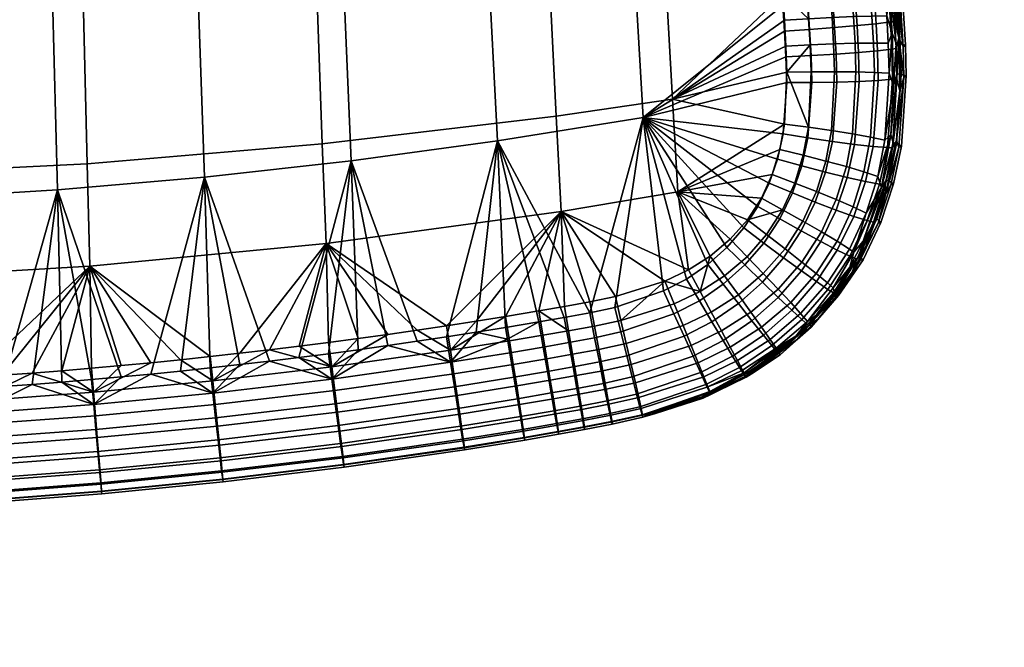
# Model space of a CAD drawing. Header units: millimetres. Extents: x -339 to 339, y -344 to 316.
# Tile 86 of 129: x 84 to 289, y -326 to -195. Entities that reach past the tile are written whole.
import ezdxf

# ---------------------------------------------------------------- set-up
doc = ezdxf.new("R2010")
doc.units = ezdxf.units.MM
doc.header["$MEASUREMENT"] = 0
for name, color, linetype in [('kolecka', 250, 'Continuous'), ('sedak', 253, 'Continuous'), ('sesak doplnky', 211, 'Continuous')]:
    doc.layers.add(name, color=color, linetype=linetype)

msp = doc.modelspace()

# ---------------------------------------------------------------- meshes
at = {"layer": 'kolecka'}
mesh = msp.add_polyface(dxfattribs=at)
corners = [(25, -326, 52.5), (25, -288.43, 15.22), (25, -288.55, 45.05), (25, -285.89, 20.11), (25, -284.48, 24.99), (25, -291.91, 10.95), (25, -296, 7.6), (25, -284.52, 35.31), (25, -296.18, 52.61), (25, -291.91, 49.14), (25, -316.27, 56.53), (25, -286.05, 40.38), (25, -284, 30.05), (24.79, -285.03, 40.8), (24.79, -283.44, 35.53), (24.79, -287.63, 45.66), (24.79, -291.13, 49.92), (24.79, -295.57, 53.54), (24.79, -300.65, 56.18), (25, -301.06, 55.15), (288.85, -109.46, 24.78), (288.85, -105.42, 15.05), (288.85, -107.92, 19.71), (288.85, -109.98, 30.05), (288.85, -109.5, 35.11), (288.85, -97.98, 52.5), (288.85, -97.8, 7.48), (288.85, -88.03, 3.52), (288.85, -92.91, 4.94), (288.85, -77.71, 3.57), (288.85, -102.07, 10.95), (288.85, -60.41, 15.22), (288.85, -105.54, 44.87), (288.85, -108.08, 39.99), (288.85, -102.07, 49.14), (288.85, -88.24, 56.53), (288.85, -93.31, 54.99), (288.85, -60.53, 45.05), (288.85, -82.98, 57.05), (288.85, -77.92, 56.57), (288.85, -67.98, 7.6), (288.85, -72.64, 5.1), (288.85, -63.88, 10.95), (288.85, -68.15, 52.61), (288.85, -63.88, 49.14), (288.85, -73.04, 55.15), (288.85, -82.98, 3.05), (289.06, -77.49, 2.48), (289.06, -82.98, 1.94), (289.06, -67.36, 6.68), (289.06, -72.22, 4.08), (289.06, -63.1, 10.17), (289.06, -59.49, 14.62), (289.06, -63.1, 49.92), (289.06, -59.61, 45.66)]
mesh.append_faces([[corners[k] for k in face] for face in [(0, 1, 2, 2), (1, 3, 4, 4), (5, 1, 6, 6), (4, 7, 1, 1), (8, 2, 9, 9), (8, 10, 2, 2), (7, 11, 2, 2), (2, 1, 7, 7), (7, 4, 12, 12), (13, 11, 7, 14), (15, 2, 11, 13), (2, 15, 16, 9), (9, 16, 17, 8), (18, 19, 8, 17), (20, 21, 22, 22), (23, 24, 20, 20), (21, 20, 25, 25), (26, 27, 28, 28), (29, 26, 21, 21), (26, 30, 21, 21), (31, 21, 25, 25), (32, 24, 33, 33), (32, 34, 25, 25), (32, 20, 24, 24), (35, 25, 36, 36), (25, 20, 32, 32), (25, 35, 37, 37), (38, 39, 35, 35), (26, 29, 27, 27), (21, 40, 29, 29), (29, 40, 41, 41), (31, 40, 21, 21), (25, 37, 31, 31), (42, 40, 31, 31), (43, 44, 37, 37), (43, 39, 45, 45), (35, 39, 43, 43), (43, 37, 35, 35), (46, 27, 29, 29), (47, 48, 46, 29), (49, 50, 41, 40), (51, 49, 40, 42), (50, 47, 29, 41), (52, 51, 42, 31), (37, 44, 53, 54)]])
at = {"layer": 'sedak'}
mesh = msp.add_polyface(dxfattribs=at)
corners = [(48.12, -139, 467.94), (96.18, -138.48, 466.36), (95.18, -95.89, 465.43), (47.61, -95.82, 466.88), (48.63, -183.78, 467.84), (97.19, -182.2, 466.33), (49.16, -227.9, 465.63), (98.23, -225.42, 464.46), (49.42, -249.62, 463.12), (98.76, -246.76, 462.29), (0, -95.8, 467.3), (0, -117.07, 467.98), (117.66, -266.2, 458.78), (123.83, -265.54, 458.71), (80.58, -269.41, 459.12), (86.77, -268.96, 459.07), (99.14, -267.95, 458.97), (105.31, -267.4, 458.91), (74.39, -269.83, 459.16), (0, -139.16, 468.43), (0, -161.69, 468.58), (0, -206.53, 467.56), (0, -228.72, 466), (0, -250.58, 463.38), (0, -184.29, 468.33), (24.81, -271.97, 459.39), (49.61, -271.17, 459.3), (55.81, -270.88, 459.27), (31.02, -271.82, 459.37), (37.22, -271.63, 459.35), (89.96, -150.79, 400.68), (88.95, -110.73, 398.64), (118.57, -109.05, 399.11), (119.91, -148.78, 401.12), (90.99, -190.85, 403.28), (121.26, -188.52, 403.62), (92.03, -230.84, 406.68), (122.63, -228.2, 406.82), (59.99, -152.22, 400.37), (59.31, -111.93, 398.31), (60.68, -192.51, 403.03), (61.38, -232.73, 406.57), (30, -153.08, 400.18), (29.66, -112.65, 398.11), (30.35, -193.51, 402.89), (30.7, -233.86, 406.51), (111.49, -269.17, 410.71), (105.31, -269.76, 410.74), (80.58, -271.77, 410.84), (74.39, -272.2, 410.86), (49.61, -273.54, 410.92), (43.42, -273.8, 410.93), (99.13, -270.31, 410.76), (92.95, -270.83, 410.79), (86.77, -271.32, 410.81), (0, -153.37, 400.12), (0, -133.13, 399.04), (0, -214.05, 404.55), (0, -193.84, 402.84), (0, -254.44, 408.64), (24.81, -274.35, 410.96), (37.21, -274.01, 410.95), (0, -173.61, 401.37), (0, -112.89, 398.05), (0, -234.24, 406.49)]
mesh.append_faces([[corners[k] for k in face] for face in [(0, 1, 2, 3), (4, 5, 1, 0), (6, 7, 5, 4), (8, 9, 7, 6), (3, 10, 11, 11), (0, 3, 11, 11), (12, 13, 9, 9), (14, 15, 9, 9), (16, 17, 9, 9), (8, 18, 9, 9), (4, 0, 19, 20), (11, 19, 0, 0), (6, 4, 21, 22), (8, 6, 22, 23), (4, 20, 24, 24), (4, 24, 21, 21), (25, 8, 23, 23), (26, 27, 8, 8), (28, 29, 8, 8), (30, 31, 32, 33), (34, 30, 33, 35), (36, 34, 35, 37), (38, 39, 31, 30), (40, 38, 30, 34), (41, 40, 34, 36), (42, 43, 39, 38), (44, 42, 38, 40), (45, 44, 40, 41), (37, 46, 47, 36), (36, 48, 49, 41), (41, 50, 51, 45), (36, 47, 52, 52), (36, 53, 54, 54), (53, 36, 52, 52), (42, 55, 56, 43), (45, 57, 58, 44), (59, 45, 60, 60), (51, 61, 45, 45), (62, 42, 44, 44), (43, 56, 63, 63), (42, 62, 55, 55), (44, 58, 62, 62), (45, 64, 57, 57), (45, 59, 64, 64)]])
mesh = msp.add_polyface(dxfattribs=at)
corners = [(203.79, -259.2, 456.72), (209.29, -258.02, 456.56), (208.13, -253.03, 456.98), (202.84, -254.15, 457.19), (191.98, -136.35, 458.71), (215.75, -135.59, 455.4), (213.54, -96.45, 454.03), (190.02, -96.27, 457.63), (193.89, -175.85, 459.35), (217.88, -173.59, 456.38), (195.85, -215.5, 459.15), (220.05, -212, 456.75), (144.17, -137.59, 463.44), (142.68, -96.03, 462.56), (145.64, -179.56, 463.63), (147.16, -221.29, 462.42), (147.93, -241.99, 460.87), (196.83, -235.33, 458.5), (96.18, -138.48, 466.36), (95.18, -95.89, 465.43), (97.19, -182.2, 466.33), (98.23, -225.42, 464.46), (98.76, -246.76, 462.29), (179.16, -258.17, 457.88), (185.29, -257.18, 457.73), (218.44, -249.82, 456.54), (197.52, -255.12, 457.37), (192.21, -256.03, 457.54), (173.03, -259.12, 458.01), (160.76, -260.93, 458.23), (166.9, -260.04, 458.12), (130, -264.86, 458.64), (136.16, -264.14, 458.57), (123.83, -265.54, 458.71), (179.68, -143.07, 402.38), (177.74, -104.25, 400.44), (207.27, -101.14, 401.3), (209.48, -139.36, 403.2), (181.62, -181.88, 404.6), (211.69, -177.58, 405.24), (183.59, -220.67, 407.24), (213.92, -215.78, 407.51), (149.81, -146.21, 401.69), (148.18, -106.89, 399.71), (151.47, -185.53, 404.06), (153.15, -224.81, 407.01), (119.91, -148.78, 401.12), (118.57, -109.05, 399.11), (121.26, -188.52, 403.62), (122.63, -228.2, 406.82), (185.28, -259.49, 410.23), (192.21, -258.33, 410.18), (173.03, -261.44, 410.33), (166.9, -262.36, 410.37), (202.79, -256.44, 410.08), (197.51, -257.41, 410.13), (142.31, -265.72, 410.54), (136.15, -266.48, 410.58), (179.16, -260.48, 410.28), (160.76, -263.25, 410.42), (154.61, -264.11, 410.46), (148.46, -264.93, 410.5)]
mesh.append_faces([[corners[k] for k in face] for face in [(0, 1, 2, 3), (4, 5, 6, 7), (8, 9, 5, 4), (10, 11, 9, 8), (12, 4, 7, 13), (14, 8, 4, 12), (15, 10, 8, 14), (16, 17, 10, 15), (18, 12, 13, 19), (20, 14, 12, 18), (21, 15, 14, 20), (22, 16, 15, 21), (23, 24, 17, 17), (2, 25, 17, 17), (17, 3, 2, 2), (17, 26, 3, 3), (17, 27, 26, 26), (27, 17, 24, 24), (28, 23, 17, 17), (16, 29, 30, 30), (30, 28, 16, 16), (31, 32, 16, 16), (16, 22, 33, 31), (16, 28, 17, 17), (34, 35, 36, 37), (38, 34, 37, 39), (40, 38, 39, 41), (42, 43, 35, 34), (44, 42, 34, 38), (45, 44, 38, 40), (46, 47, 43, 42), (48, 46, 42, 44), (49, 48, 44, 45), (50, 40, 51, 51), (40, 52, 53, 45), (54, 40, 41, 41), (54, 55, 40, 40), (40, 55, 51, 51), (45, 56, 57, 49), (40, 50, 58, 58), (40, 58, 52, 52), (45, 53, 59, 59), (45, 59, 60, 60), (45, 61, 56, 56), (61, 45, 60, 60)]])
mesh = msp.add_polyface(dxfattribs=at)
corners = [(253.74, -197.12, 408.31), (248.55, -197.5, 407.45), (248.19, -191.96, 407.19), (253.37, -191.42, 408.05), (253.21, -195.01, 451.45), (257.69, -194.81, 449.29), (257.34, -189.37, 449.01), (252.87, -189.61, 451.2), (248.34, -195.27, 452.77), (247.99, -189.89, 452.56), (254.05, -202.61, 408.56), (248.87, -202.92, 407.7), (253.54, -200.52, 451.69), (258.01, -200.38, 449.56), (248.67, -200.73, 452.98), (254.21, -208.43, 408.82), (249.03, -208.51, 407.96), (248.86, -206.32, 453.19), (253.73, -206.3, 451.94), (253.29, -220.81, 409.35), (248.2, -220.04, 408.47), (253.09, -218.53, 452.52), (257.48, -219.23, 450.51), (258.19, -206.33, 449.85), (248.29, -217.84, 453.68), (251.88, -227.17, 409.62), (246.92, -225.84, 408.73), (251.92, -224.88, 452.86), (256.21, -226.03, 450.88), (247.22, -223.68, 453.97), (242.95, -192.49, 406.95), (242.41, -184.16, 406.54), (243.63, -203.2, 407.48), (243.3, -197.85, 407.21), (243.04, -219.22, 408.23), (243.8, -208.55, 407.73), (241.89, -224.45, 408.47), (242.95, -190.2, 453.4), (243.83, -206.38, 453.9), (243.3, -217.17, 454.3), (242.34, -222.49, 454.54), (243.3, -195.57, 453.57), (243.63, -200.97, 453.73), (242.41, -181.87, 453.11), (196.83, -235.33, 458.5), (221.15, -231.3, 456.64), (220.05, -212, 456.75), (195.85, -215.5, 459.15), (217.88, -173.59, 456.38), (211.69, -177.58, 405.24), (213.92, -215.78, 407.51)]
mesh.append_faces([[corners[k] for k in face] for face in [(0, 1, 2, 3), (4, 5, 6, 7), (8, 4, 7, 9), (10, 11, 1, 0), (12, 13, 5, 4), (14, 12, 4, 8), (15, 16, 11, 10), (17, 18, 12, 14), (19, 20, 16, 15), (21, 22, 23, 18), (24, 21, 18, 17), (25, 26, 20, 19), (27, 28, 22, 21), (29, 27, 21, 24), (2, 30, 31, 31), (32, 33, 1, 11), (34, 35, 16, 20), (20, 26, 36, 34), (35, 32, 11, 16), (33, 30, 2, 1), (37, 8, 9, 9), (38, 17, 14, 14), (29, 24, 39, 40), (38, 24, 17, 17), (14, 8, 41, 42), (42, 38, 14, 14), (43, 37, 9, 9), (8, 37, 41, 41), (39, 24, 38, 38), (44, 45, 46, 47), (37, 46, 41, 41), (38, 42, 46, 46), (42, 41, 46, 46), (43, 48, 37, 37), (48, 46, 37, 37), (39, 46, 45, 45), (38, 46, 39, 39), (30, 49, 31, 31), (32, 50, 33, 33), (35, 50, 32, 32), (50, 34, 36, 36), (50, 35, 34, 34), (33, 50, 30, 30), (30, 50, 49, 49)]])
mesh = msp.add_polyface(dxfattribs=at)
corners = [(258.43, -196.71, 410.19), (253.74, -197.12, 408.31), (253.37, -191.42, 408.05), (258.06, -190.91, 409.92), (262.39, -196.3, 413.2), (262.01, -190.43, 412.92), (265.35, -195.91, 417.16), (264.98, -190.01, 416.87), (261.53, -194.71, 446.21), (264.6, -194.7, 442.26), (264.25, -189.13, 441.94), (261.18, -189.21, 445.9), (257.69, -194.81, 449.29), (257.34, -189.37, 449.01), (258.74, -202.28, 410.43), (254.05, -202.61, 408.56), (262.69, -201.92, 413.46), (265.65, -201.57, 417.43), (261.84, -200.33, 446.51), (264.91, -200.36, 442.56), (258.01, -200.38, 449.56), (258.89, -208.3, 410.7), (254.21, -208.43, 408.82), (262.84, -208.11, 413.73), (265.8, -207.87, 417.72), (262.03, -206.43, 446.82), (265.09, -206.58, 442.9), (258.19, -206.33, 449.85), (253.73, -206.3, 451.94), (253.54, -200.52, 451.69), (257.9, -221.44, 411.26), (253.29, -220.81, 409.35), (261.8, -221.87, 414.33), (264.74, -222.08, 418.35), (261.24, -219.91, 447.53), (264.23, -220.54, 443.64), (257.48, -219.23, 450.51), (256.21, -226.03, 450.88), (259.86, -227.11, 447.93), (265.87, -189.87, 418.66), (266.25, -195.76, 418.95), (266.54, -201.43, 419.22), (266.49, -189.09, 420.3), (265.84, -178.99, 419.81), (266.7, -207.77, 419.53), (265.78, -222.11, 420.53), (267.1, -199.21, 420.8), (267.32, -210.28, 421.34), (266.61, -220.62, 422.1), (264.27, -229.83, 421.26), (265.46, -219.4, 441.58), (266.02, -209.21, 441.31), (265.1, -188.53, 440.3), (265.74, -198.3, 440.78), (262.76, -228.06, 444.05)]
mesh.append_faces([[corners[k] for k in face] for face in [(0, 1, 2, 3), (4, 0, 3, 5), (6, 4, 5, 7), (8, 9, 10, 11), (12, 8, 11, 13), (14, 15, 1, 0), (16, 14, 0, 4), (17, 16, 4, 6), (18, 19, 9, 8), (20, 18, 8, 12), (21, 22, 15, 14), (23, 21, 14, 16), (24, 23, 16, 17), (25, 26, 19, 18), (27, 25, 18, 20), (28, 27, 20, 29), (30, 31, 22, 21), (32, 30, 21, 23), (33, 32, 23, 24), (34, 35, 26, 25), (36, 34, 25, 27), (37, 38, 34, 36), (39, 40, 6, 7), (17, 6, 40, 41), (40, 39, 42, 42), (43, 39, 7, 7), (44, 45, 33, 24), (41, 44, 24, 17), (44, 41, 46, 46), (46, 41, 40, 40), (47, 45, 44, 44), (46, 40, 42, 42), (46, 47, 44, 44), (42, 39, 43, 43), (47, 48, 45, 45), (48, 49, 45, 45), (50, 51, 35, 35), (52, 9, 53, 53), (10, 9, 52, 52), (53, 26, 51, 51), (53, 9, 19, 19), (51, 26, 35, 35), (54, 50, 35, 35), (26, 53, 19, 19)]])
mesh = msp.add_polyface(dxfattribs=at)
corners = [(223.33, -247.51, 456.28), (225.75, -251.98, 455.94), (227.89, -244.63, 456.01), (218.44, -249.82, 456.54), (233.73, -254.52, 410.94), (230.57, -250.5, 409.91), (235.07, -246.48, 409.7), (238.73, -250.06, 410.7), (230.87, -248.74, 455.66), (233.72, -252.69, 454.76), (238.92, -248.29, 454.41), (235.55, -244.79, 455.34), (228.24, -258.29, 411.17), (225.61, -253.91, 410.11), (230.58, -262.19, 413.27), (236.56, -258.11, 413.02), (232.53, -265.42, 416.55), (238.93, -261.08, 416.28), (230.21, -260.2, 453.25), (232.05, -263.59, 450.42), (238.56, -259.44, 450.12), (236.33, -256.31, 452.95), (228.08, -256.27, 455.05), (222.42, -261.32, 411.36), (220.33, -256.67, 410.27), (222.21, -259.07, 455.27), (223.9, -263.22, 453.46), (220.36, -254.54, 456.19), (210.54, -265.37, 411.64), (209.3, -260.42, 410.51), (209.29, -258.02, 456.56), (210.4, -262.8, 455.58), (231.33, -242.82, 409.35), (234.83, -238.77, 409.15), (239, -241.92, 409.46), (218.17, -251.88, 409.83), (222.92, -249.41, 409.7), (208.02, -255.3, 410.02), (227.34, -246.38, 409.53), (232.02, -241.15, 455.71), (239.61, -240.17, 454.99), (235.6, -237.1, 455.4), (208.13, -253.03, 456.98), (240.77, -227.66, 454.81), (242.34, -222.49, 454.54), (221.15, -231.3, 456.64), (243.3, -217.17, 454.3), (196.83, -235.33, 458.5), (238.53, -232.57, 455.1), (213.92, -215.78, 407.51), (241.89, -224.45, 408.47), (240.15, -229.5, 408.71), (237.79, -234.31, 408.93), (202.79, -256.44, 410.08)]
mesh.append_faces([[corners[k] for k in face] for face in [(0, 1, 2, 2), (0, 3, 1, 1), (4, 5, 6, 7), (8, 9, 10, 11), (12, 13, 5, 4), (14, 12, 4, 15), (16, 14, 15, 17), (18, 19, 20, 21), (22, 18, 21, 9), (1, 22, 9, 8), (23, 24, 13, 12), (25, 26, 18, 22), (27, 25, 22, 1), (28, 29, 24, 23), (30, 31, 25, 27), (32, 33, 34, 6), (35, 36, 13, 24), (37, 35, 24, 29), (38, 32, 6, 5), (5, 13, 36, 38), (8, 11, 39, 2), (11, 40, 41, 39), (3, 27, 1, 1), (3, 30, 27, 27), (2, 1, 8, 8), (42, 30, 3, 3), (43, 44, 45, 45), (44, 46, 45, 45), (0, 45, 47, 47), (48, 43, 45, 45), (45, 39, 41, 41), (2, 45, 0, 0), (39, 45, 2, 2), (41, 48, 45, 45), (47, 3, 0, 0), (49, 50, 51, 51), (49, 33, 32, 32), (33, 49, 52, 52), (49, 38, 36, 36), (36, 35, 49, 49), (38, 49, 32, 32), (51, 52, 49, 49), (37, 53, 49, 49), (35, 37, 49, 49)]])
mesh = msp.add_polyface(dxfattribs=at)
corners = [(256.39, -228.3, 411.55), (251.88, -227.17, 409.62), (253.29, -220.81, 409.35), (257.9, -221.44, 411.26), (260.21, -229.15, 414.64), (261.8, -221.87, 414.33), (263.09, -229.68, 418.69), (264.74, -222.08, 418.35), (259.86, -227.11, 447.93), (262.76, -228.06, 444.05), (264.23, -220.54, 443.64), (261.24, -219.91, 447.53), (249.73, -233.41, 409.89), (244.97, -231.49, 408.98), (246.92, -225.84, 408.73), (254.06, -235.07, 411.84), (257.73, -236.38, 414.96), (260.51, -237.26, 419.05), (257.59, -234.39, 448.36), (260.34, -235.68, 444.5), (254.1, -232.88, 451.29), (256.21, -226.03, 450.88), (249.99, -231.21, 453.23), (251.92, -224.88, 452.86), (245.47, -229.45, 454.29), (247.22, -223.68, 453.97), (246.8, -239.39, 410.16), (242.32, -236.89, 409.22), (250.86, -241.6, 412.14), (254.31, -243.38, 415.3), (256.93, -244.63, 419.42), (254.28, -241.55, 448.82), (256.84, -243.18, 444.97), (251.02, -239.59, 451.72), (247.17, -237.38, 453.62), (242.94, -235.01, 454.63), (243.11, -244.98, 410.43), (239, -241.92, 409.46), (246.83, -247.71, 412.45), (246.96, -245.88, 452.16), (249.92, -248.26, 449.29), (243.46, -243.14, 454.02), (239.61, -240.17, 454.99), (237.79, -234.31, 408.93), (240.15, -229.5, 408.71), (234.83, -238.77, 409.15), (241.89, -224.45, 408.47), (265.78, -222.11, 420.53), (264.27, -229.83, 421.26), (261.85, -237.61, 422.17), (258.4, -245.25, 423.22), (264.39, -231.64, 423.18), (266.61, -220.62, 422.1), (260.27, -242.66, 424.6), (263.51, -230.34, 441.63), (265.46, -219.4, 441.58), (257.77, -243.81, 442.9), (259.66, -241.51, 441.33), (242.34, -222.49, 454.54), (240.77, -227.66, 454.81), (235.6, -237.1, 455.4), (238.53, -232.57, 455.1)]
mesh.append_faces([[corners[k] for k in face] for face in [(0, 1, 2, 3), (4, 0, 3, 5), (6, 4, 5, 7), (8, 9, 10, 11), (12, 13, 14, 1), (15, 12, 1, 0), (16, 15, 0, 4), (17, 16, 4, 6), (18, 19, 9, 8), (20, 18, 8, 21), (22, 20, 21, 23), (24, 22, 23, 25), (26, 27, 13, 12), (28, 26, 12, 15), (29, 28, 15, 16), (30, 29, 16, 17), (31, 32, 19, 18), (33, 31, 18, 20), (34, 33, 20, 22), (35, 34, 22, 24), (36, 37, 27, 26), (38, 36, 26, 28), (39, 40, 31, 33), (41, 39, 33, 34), (42, 41, 34, 35), (43, 44, 13, 27), (45, 43, 27, 37), (44, 46, 14, 13), (6, 7, 47, 48), (48, 49, 17, 6), (49, 50, 30, 17), (49, 48, 51, 51), (48, 52, 51, 51), (49, 51, 53, 53), (50, 49, 53, 53), (54, 55, 9, 9), (54, 56, 57, 57), (56, 54, 19, 19), (54, 9, 19, 19), (24, 25, 58, 59), (32, 56, 19, 19), (60, 42, 35, 35), (35, 24, 59, 61), (35, 61, 60, 60)]])
mesh = msp.add_polyface(dxfattribs=at)
corners = [(204.8, -266.66, 411.73), (203.81, -261.63, 410.59), (209.3, -260.42, 410.51), (210.54, -265.37, 411.64), (203.79, -259.2, 456.72), (204.7, -264.03, 455.69), (210.4, -262.8, 455.58), (209.29, -258.02, 456.56), (199.32, -267.69, 411.8), (198.43, -262.63, 410.65), (199.22, -265.05, 455.78), (199.97, -269.5, 453.82), (205.53, -268.47, 453.77), (198.39, -260.19, 456.85), (193.98, -268.63, 411.87), (193.11, -263.57, 410.71), (193.06, -261.11, 456.97), (193.87, -265.98, 455.85), (186.99, -269.83, 411.95), (186.15, -264.74, 410.78), (186.11, -262.28, 457.1), (186.89, -267.16, 455.92), (173.8, -264.22, 457.28), (174.53, -269.12, 456.01), (197.51, -257.41, 410.13), (202.79, -256.44, 410.08), (185.68, -261.88, 410.44), (185.28, -259.49, 410.23), (192.21, -258.33, 410.18), (173.84, -266.71, 410.9), (179.16, -260.48, 410.28), (166.9, -262.36, 410.37), (173.03, -261.44, 410.33), (160.76, -263.25, 410.42), (208.02, -255.3, 410.02), (149.16, -270.2, 411.12), (192.21, -256.03, 457.54), (185.29, -257.18, 457.73), (166.9, -260.04, 458.12), (160.76, -260.93, 458.23), (149.12, -267.68, 457.52), (202.84, -254.15, 457.19), (197.52, -255.12, 457.37), (179.16, -258.17, 457.88), (173.03, -259.12, 458.01), (154.62, -261.78, 458.32), (142.32, -263.39, 458.49), (148.47, -262.6, 458.41), (124.37, -270.58, 457.71), (136.16, -264.14, 458.57), (130, -264.86, 458.64), (147.93, -241.99, 460.87), (122.63, -228.2, 406.82), (129.99, -267.2, 410.61), (123.83, -267.89, 410.64), (117.66, -268.54, 410.68), (136.15, -266.48, 410.58), (111.49, -269.17, 410.71)]
mesh.append_faces([[corners[k] for k in face] for face in [(0, 1, 2, 3), (4, 5, 6, 7), (8, 9, 1, 0), (10, 11, 12, 5), (13, 10, 5, 4), (14, 15, 9, 8), (16, 17, 10, 13), (18, 19, 15, 14), (20, 21, 17, 16), (22, 23, 21, 20), (24, 25, 1, 9), (26, 27, 28, 28), (28, 24, 9, 15), (29, 30, 26, 26), (31, 32, 29, 29), (32, 30, 29, 29), (26, 30, 27, 27), (33, 31, 29, 29), (15, 19, 26, 28), (25, 34, 2, 1), (26, 19, 29, 29), (35, 33, 29, 29), (36, 16, 13, 13), (37, 22, 20, 20), (22, 38, 39, 40), (20, 16, 36, 37), (13, 4, 41, 42), (36, 13, 42, 42), (37, 43, 22, 22), (43, 44, 22, 22), (45, 40, 39, 39), (22, 44, 38, 38), (46, 40, 47, 47), (48, 49, 50, 50), (46, 49, 40, 40), (45, 47, 40, 40), (51, 45, 39, 39), (51, 46, 47, 47), (51, 49, 46, 46), (45, 51, 47, 47), (52, 53, 54, 54), (52, 54, 55, 55), (53, 52, 56, 56), (57, 52, 55, 55)]])
mesh = msp.add_polyface(dxfattribs=at)
corners = [(99.13, -270.31, 410.76), (105.31, -269.76, 410.74), (99.59, -275.53, 411.45), (74.73, -277.38, 411.56), (80.58, -271.77, 410.84), (86.77, -271.32, 410.81), (111.49, -269.17, 410.71), (124.37, -270.58, 457.71), (117.66, -266.2, 458.78), (111.49, -266.82, 458.85), (99.56, -272.95, 457.89), (74.71, -274.78, 458.03), (86.77, -268.96, 459.07), (105.31, -267.4, 458.91), (68.2, -270.21, 459.2), (62.01, -270.56, 459.24), (49.82, -276.08, 458.13), (99.14, -267.95, 458.97), (92.95, -268.47, 459.02), (80.58, -269.41, 459.12), (74.39, -269.83, 459.16), (55.81, -270.88, 459.27), (49.61, -271.17, 459.3), (43.42, -271.42, 459.33), (98.76, -246.76, 462.29), (49.42, -249.62, 463.12), (37.22, -271.63, 459.35), (24.81, -271.97, 459.39), (31.02, -271.82, 459.37), (0, -250.58, 463.38), (18.61, -272.09, 459.4), (6.2, -272.22, 459.41), (12.41, -272.17, 459.41), (0, -272.24, 459.42), (92.03, -230.84, 406.68), (61.38, -232.73, 406.57), (74.39, -272.2, 410.86), (68.2, -272.58, 410.87), (62.01, -272.94, 410.89), (55.81, -273.26, 410.91), (49.61, -273.54, 410.92), (30.7, -233.86, 406.51), (37.21, -274.01, 410.95), (31.01, -274.2, 410.95), (24.81, -274.35, 410.96), (18.61, -274.47, 410.97), (12.41, -274.55, 410.97), (0, -254.44, 408.64), (6.2, -274.6, 410.97), (0, -274.62, 410.97), (-6.2, -272.22, 459.41), (-6.2, -274.6, 410.97)]
mesh.append_faces([[corners[k] for k in face] for face in [(0, 1, 2, 2), (3, 4, 5, 5), (2, 1, 6, 6), (7, 8, 9, 10), (11, 10, 12, 12), (13, 10, 9, 9), (11, 14, 15, 16), (10, 13, 17, 17), (10, 18, 12, 12), (18, 10, 17, 17), (11, 19, 20, 20), (16, 15, 21, 21), (14, 11, 20, 20), (19, 11, 12, 12), (16, 22, 23, 23), (22, 16, 21, 21), (24, 9, 8, 8), (24, 13, 9, 9), (24, 18, 17, 17), (24, 12, 18, 18), (24, 20, 19, 19), (20, 25, 14, 14), (14, 25, 15, 15), (25, 21, 15, 15), (25, 23, 22, 22), (25, 26, 23, 23), (25, 27, 28, 28), (29, 30, 27, 27), (29, 31, 32, 32), (29, 33, 31, 31), (32, 30, 29, 29), (34, 5, 4, 4), (35, 36, 37, 37), (35, 37, 38, 38), (35, 39, 40, 40), (39, 35, 38, 38), (41, 42, 43, 43), (41, 43, 44, 44), (45, 46, 47, 47), (46, 48, 47, 47), (47, 44, 45, 45), (48, 49, 47, 47), (29, 50, 33, 33), (51, 47, 49, 49)]])
mesh = msp.add_polyface(dxfattribs=at)
corners = [(249.98, -249.94, 415.64), (246.83, -247.71, 412.45), (250.86, -241.6, 412.14), (254.31, -243.38, 415.3), (252.37, -251.55, 419.79), (256.93, -244.63, 419.42), (249.92, -248.26, 449.29), (252.26, -250.22, 445.45), (256.84, -243.18, 444.97), (254.28, -241.55, 448.82), (238.73, -250.06, 410.7), (235.07, -246.48, 409.7), (239, -241.92, 409.46), (243.11, -244.98, 410.43), (242.03, -253.25, 412.74), (244.82, -255.89, 415.97), (246.91, -257.81, 420.16), (248.35, -259.04, 425.31), (254.02, -252.55, 424.91), (244.61, -254.3, 449.74), (246.68, -256.55, 445.91), (241.99, -251.51, 452.58), (246.96, -245.88, 452.16), (238.92, -248.29, 454.41), (243.46, -243.14, 454.02), (235.55, -244.79, 455.34), (239.61, -240.17, 454.99), (236.56, -258.11, 413.02), (233.73, -254.52, 410.94), (238.93, -261.08, 416.28), (240.7, -263.26, 420.5), (241.89, -264.67, 425.67), (240.33, -261.96, 446.3), (241.6, -263.8, 441.65), (248.13, -258.21, 441.26), (238.56, -259.44, 450.12), (236.33, -256.31, 452.95), (233.72, -252.69, 454.76), (234.92, -269.3, 425.97), (233.96, -267.78, 420.78), (233.52, -266.34, 446.6), (234.58, -268.34, 441.96), (258.4, -245.25, 423.22), (257.43, -247.97, 425.44), (254.07, -253.01, 426.36), (245.96, -262.01, 428.39), (250.23, -257.72, 427.35), (260.27, -242.66, 424.6), (235.19, -269.71, 428.87), (236.46, -269.13, 430.56), (256.92, -246.93, 441.03), (259.66, -241.51, 441.33), (257.77, -243.81, 442.9), (245.67, -261.3, 439.49), (249.88, -256.91, 440.1), (234.9, -268.95, 439.74), (236.3, -268.6, 438.03), (253.43, -251.25, 442.41), (253.65, -252.09, 440.62)]
mesh.append_faces([[corners[k] for k in face] for face in [(0, 1, 2, 3), (4, 0, 3, 5), (6, 7, 8, 9), (10, 11, 12, 13), (14, 10, 13, 1), (15, 14, 1, 0), (16, 15, 0, 4), (17, 16, 4, 18), (19, 20, 7, 6), (21, 19, 6, 22), (23, 21, 22, 24), (25, 23, 24, 26), (27, 28, 10, 14), (29, 27, 14, 15), (30, 29, 15, 16), (31, 30, 16, 17), (32, 33, 34, 20), (35, 32, 20, 19), (36, 35, 19, 21), (37, 36, 21, 23), (38, 39, 30, 31), (40, 41, 33, 32), (42, 18, 4, 5), (43, 18, 42, 42), (44, 18, 43, 43), (45, 17, 46, 46), (44, 46, 17, 17), (31, 17, 45, 45), (44, 17, 18, 18), (47, 43, 42, 42), (48, 38, 31, 31), (48, 45, 49, 49), (31, 45, 48, 48), (50, 51, 52, 52), (53, 54, 34, 34), (53, 55, 56, 56), (55, 53, 33, 33), (57, 34, 58, 58), (34, 54, 58, 58), (33, 53, 34, 34), (57, 52, 8, 7), (50, 52, 57, 57), (7, 20, 34, 57), (50, 57, 58, 58)]])
mesh = msp.add_polyface(dxfattribs=at)
corners = [(233.96, -267.78, 420.78), (232.53, -265.42, 416.55), (238.93, -261.08, 416.28), (240.7, -263.26, 420.5), (232.05, -263.59, 450.42), (233.52, -266.34, 446.6), (240.33, -261.96, 446.3), (238.56, -259.44, 450.12), (224.29, -265.46, 413.49), (222.42, -261.32, 411.36), (228.24, -258.29, 411.17), (230.58, -262.19, 413.27), (225.83, -268.87, 416.78), (226.96, -271.35, 421.01), (227.7, -272.94, 426.2), (234.92, -269.3, 425.97), (226.54, -269.72, 446.8), (227.39, -271.85, 442.16), (234.58, -268.34, 441.96), (225.36, -266.81, 450.62), (223.9, -263.22, 453.46), (230.21, -260.2, 453.25), (211.64, -269.76, 413.78), (210.54, -265.37, 411.64), (212.56, -273.37, 417.07), (213.23, -275.97, 421.3), (213.68, -277.62, 426.45), (213.85, -278.16, 431.75), (213, -274.08, 446.98), (213.5, -276.36, 442.34), (212.29, -270.99, 450.83), (211.42, -267.19, 453.7), (210.4, -262.8, 455.58), (222.21, -259.07, 455.27), (205.69, -271.1, 413.88), (204.8, -266.66, 411.73), (206.43, -274.74, 417.17), (206.97, -277.37, 421.37), (207.33, -279.03, 426.51), (207.48, -279.58, 431.79), (207.21, -277.74, 442.37), (207.44, -279.14, 437.19), (213.79, -277.74, 437.16), (206.8, -275.43, 447.01), (206.24, -272.31, 450.87), (205.53, -268.47, 453.77), (204.7, -264.03, 455.69), (227.97, -273.45, 430.41), (235.19, -269.71, 428.87), (236.46, -269.13, 430.56), (226.37, -274.17, 432.71), (227.78, -272.83, 438.59), (236.3, -268.6, 438.03), (234.9, -268.95, 439.74), (241.6, -263.8, 441.65), (226.33, -273.87, 436.39), (216.48, -277.37, 434.71)]
mesh.append_faces([[corners[k] for k in face] for face in [(0, 1, 2, 3), (4, 5, 6, 7), (8, 9, 10, 11), (12, 8, 11, 1), (13, 12, 1, 0), (14, 13, 0, 15), (16, 17, 18, 5), (19, 16, 5, 4), (20, 19, 4, 21), (22, 23, 9, 8), (24, 22, 8, 12), (25, 24, 12, 13), (26, 25, 13, 14), (14, 27, 26, 26), (28, 29, 17, 16), (30, 28, 16, 19), (31, 30, 19, 20), (32, 31, 20, 33), (34, 35, 23, 22), (36, 34, 22, 24), (37, 36, 24, 25), (38, 37, 25, 26), (39, 38, 26, 27), (40, 41, 42, 29), (43, 40, 29, 28), (44, 43, 28, 30), (45, 44, 30, 31), (46, 45, 31, 32), (47, 48, 49, 49), (47, 27, 14, 14), (50, 47, 49, 49), (14, 15, 48, 47), (50, 27, 47, 47), (51, 52, 53, 53), (54, 18, 53, 53), (18, 17, 53, 53), (52, 51, 55, 55), (42, 41, 39, 27), (27, 50, 56, 56), (42, 56, 55, 55), (53, 17, 51, 51), (17, 29, 42, 51), (27, 56, 42, 42), (42, 55, 51, 51)]])
mesh = msp.add_polyface(dxfattribs=at)
corners = [(149.84, -275.33, 412.34), (149.16, -270.2, 411.12), (173.84, -266.71, 410.9), (174.63, -271.81, 412.09), (150.45, -279.88, 414.49), (175.34, -276.33, 414.25), (150.95, -283.61, 417.71), (175.93, -280.04, 417.49), (151.33, -286.3, 421.78), (176.36, -282.7, 421.62), (151.58, -287.99, 426.74), (176.65, -284.38, 426.66), (151.68, -288.54, 431.84), (176.77, -284.93, 431.84), (151.65, -288.07, 437.09), (176.73, -284.48, 437.15), (151.49, -286.61, 442.17), (176.55, -283.04, 442.28), (151.2, -284.23, 446.81), (176.22, -280.69, 446.93), (150.81, -281.02, 450.76), (175.77, -277.51, 450.86), (150.32, -277.09, 453.88), (175.2, -273.61, 453.9), (149.75, -272.58, 456.1), (174.53, -269.12, 456.01), (149.12, -267.68, 457.52), (173.8, -264.22, 457.28), (124.97, -278.28, 412.54), (124.4, -273.14, 411.3), (125.48, -282.86, 414.7), (125.91, -286.62, 417.89), (126.22, -289.33, 421.92), (126.43, -291.03, 426.82), (126.51, -291.57, 431.86), (126.48, -291.09, 437.06), (126.34, -289.61, 442.11), (126.1, -287.2, 446.74), (125.77, -283.95, 450.71), (125.36, -280, 453.87), (124.89, -275.47, 456.19), (124.37, -270.58, 457.71), (101.21, -293.52, 426.9), (101.05, -291.81, 422.04), (101.28, -294.07, 431.91), (101.25, -293.57, 437.06), (101.14, -292.07, 442.09), (100.95, -289.63, 446.71), (154.61, -264.11, 410.46), (160.76, -263.25, 410.42), (142.31, -265.72, 410.54), (148.46, -264.93, 410.5), (129.99, -267.2, 410.61), (136.15, -266.48, 410.58), (117.66, -268.54, 410.68), (123.83, -267.89, 410.64), (111.49, -269.17, 410.71), (99.59, -275.53, 411.45), (117.66, -266.2, 458.78), (123.83, -265.54, 458.71), (130, -264.86, 458.64), (136.16, -264.14, 458.57)]
mesh.append_faces([[corners[k] for k in face] for face in [(0, 1, 2, 3), (4, 0, 3, 5), (6, 4, 5, 7), (8, 6, 7, 9), (10, 8, 9, 11), (12, 10, 11, 13), (14, 12, 13, 15), (16, 14, 15, 17), (18, 16, 17, 19), (20, 18, 19, 21), (22, 20, 21, 23), (24, 22, 23, 25), (26, 24, 25, 27), (28, 29, 1, 0), (30, 28, 0, 4), (31, 30, 4, 6), (32, 31, 6, 8), (33, 32, 8, 10), (34, 33, 10, 12), (35, 34, 12, 14), (36, 35, 14, 16), (37, 36, 16, 18), (38, 37, 18, 20), (39, 38, 20, 22), (40, 39, 22, 24), (41, 40, 24, 26), (42, 43, 32, 33), (44, 42, 33, 34), (45, 44, 34, 35), (46, 45, 35, 36), (47, 46, 36, 37), (48, 49, 1, 1), (50, 51, 1, 1), (51, 48, 1, 1), (52, 53, 29, 29), (54, 55, 29, 29), (56, 54, 29, 29), (55, 52, 29, 29), (53, 50, 1, 1), (53, 1, 29, 29), (57, 56, 29, 29), (58, 41, 59, 59), (60, 59, 41, 41), (61, 41, 26, 26)]])
mesh = msp.add_polyface(dxfattribs=at)
corners = [(200.11, -272.15, 413.95), (199.32, -267.69, 411.8), (204.8, -266.66, 411.73), (205.69, -271.1, 413.88), (200.78, -275.82, 417.23), (206.43, -274.74, 417.17), (201.27, -278.46, 421.43), (206.97, -277.37, 421.37), (201.6, -280.13, 426.55), (207.33, -279.03, 426.51), (201.73, -280.68, 431.81), (207.48, -279.58, 431.79), (201.7, -280.24, 437.19), (207.44, -279.14, 437.19), (201.49, -278.83, 442.36), (207.21, -277.74, 442.37), (201.13, -276.51, 447.01), (206.8, -275.43, 447.01), (200.61, -273.36, 450.88), (206.24, -272.31, 450.87), (199.97, -269.5, 453.82), (205.53, -268.47, 453.77), (194.76, -273.11, 414.02), (193.98, -268.63, 411.87), (195.4, -276.79, 417.29), (195.88, -279.44, 421.47), (196.2, -281.11, 426.58), (196.33, -281.66, 431.82), (196.3, -281.22, 437.19), (196.09, -279.8, 442.35), (195.73, -277.47, 447.01), (195.23, -274.32, 450.89), (194.6, -270.45, 453.85), (193.87, -265.98, 455.85), (199.22, -265.05, 455.78), (187.75, -274.32, 414.11), (186.99, -269.83, 411.95), (188.37, -278.01, 417.37), (188.84, -280.67, 421.53), (189.15, -282.34, 426.61), (189.27, -282.89, 431.83), (189.23, -282.44, 437.18), (189.04, -281.02, 442.33), (188.69, -278.69, 446.99), (188.21, -275.52, 450.89), (187.6, -271.64, 453.88), (186.89, -267.16, 455.92), (174.63, -271.81, 412.09), (173.84, -266.71, 410.9), (186.15, -264.74, 410.78), (175.34, -276.33, 414.25), (175.93, -280.04, 417.49), (176.36, -282.7, 421.62), (176.65, -284.38, 426.66), (176.77, -284.93, 431.84), (176.73, -284.48, 437.15), (176.55, -283.04, 442.28), (176.22, -280.69, 446.93), (175.77, -277.51, 450.86), (175.2, -273.61, 453.9), (174.53, -269.12, 456.01)]
mesh.append_faces([[corners[k] for k in face] for face in [(0, 1, 2, 3), (4, 0, 3, 5), (6, 4, 5, 7), (8, 6, 7, 9), (10, 8, 9, 11), (12, 10, 11, 13), (14, 12, 13, 15), (16, 14, 15, 17), (18, 16, 17, 19), (20, 18, 19, 21), (22, 23, 1, 0), (24, 22, 0, 4), (25, 24, 4, 6), (26, 25, 6, 8), (27, 26, 8, 10), (28, 27, 10, 12), (29, 28, 12, 14), (30, 29, 14, 16), (31, 30, 16, 18), (32, 31, 18, 20), (33, 32, 20, 34), (35, 36, 23, 22), (37, 35, 22, 24), (38, 37, 24, 25), (39, 38, 25, 26), (40, 39, 26, 27), (41, 40, 27, 28), (42, 41, 28, 29), (43, 42, 29, 30), (44, 43, 30, 31), (45, 44, 31, 32), (46, 45, 32, 33), (47, 48, 49, 36), (50, 47, 36, 35), (51, 50, 35, 37), (52, 51, 37, 38), (53, 52, 38, 39), (54, 53, 39, 40), (55, 54, 40, 41), (56, 55, 41, 42), (57, 56, 42, 43), (58, 57, 43, 44), (59, 58, 44, 45), (60, 59, 45, 46)]])
mesh = msp.add_polyface(dxfattribs=at)
corners = [(100.04, -280.68, 412.71), (99.59, -275.53, 411.45), (124.4, -273.14, 411.3), (124.97, -278.28, 412.54), (100.45, -285.28, 414.87), (125.48, -282.86, 414.7), (100.79, -289.07, 418.05), (125.91, -286.62, 417.89), (101.05, -291.81, 422.04), (126.22, -289.33, 421.92), (100.68, -286.35, 450.7), (100.95, -289.63, 446.71), (126.1, -287.2, 446.74), (125.77, -283.95, 450.71), (100.35, -282.37, 453.9), (125.36, -280, 453.87), (99.97, -277.83, 456.28), (124.89, -275.47, 456.19), (99.56, -272.95, 457.89), (124.37, -270.58, 457.71), (75.07, -282.53, 412.84), (74.73, -277.38, 411.56), (75.38, -287.15, 415), (75.64, -290.97, 418.17), (75.83, -293.74, 422.14), (75.95, -295.47, 426.97), (101.21, -293.52, 426.9), (76, -296.02, 431.95), (101.28, -294.07, 431.91), (75.98, -295.52, 437.08), (101.25, -293.57, 437.06), (75.9, -294, 442.09), (101.14, -292.07, 442.09), (75.75, -291.52, 446.7), (75.55, -288.21, 450.7), (75.3, -284.2, 453.94), (75.01, -279.65, 456.36), (74.71, -274.78, 458.03), (50.06, -283.84, 412.92), (49.84, -278.69, 411.63), (50.27, -288.48, 415.09), (50.44, -292.33, 418.25), (50.57, -295.12, 422.22), (50.65, -296.88, 427.03), (50.69, -297.43, 431.98), (50.67, -296.92, 437.1), (50.62, -295.39, 442.1), (50.52, -292.89, 446.71), (50.38, -289.55, 450.72), (50.22, -285.52, 453.98), (50.03, -280.94, 456.43), (49.82, -276.08, 458.13), (86.77, -271.32, 410.81), (92.95, -270.83, 410.79), (99.13, -270.31, 410.76), (80.58, -271.77, 410.84), (74.39, -272.2, 410.86), (68.2, -272.58, 410.87), (62.01, -272.94, 410.89), (55.81, -273.26, 410.91), (49.61, -273.54, 410.92), (43.42, -273.8, 410.93)]
mesh.append_faces([[corners[k] for k in face] for face in [(0, 1, 2, 3), (4, 0, 3, 5), (6, 4, 5, 7), (8, 6, 7, 9), (10, 11, 12, 13), (14, 10, 13, 15), (16, 14, 15, 17), (18, 16, 17, 19), (20, 21, 1, 0), (22, 20, 0, 4), (23, 22, 4, 6), (24, 23, 6, 8), (25, 24, 8, 26), (27, 25, 26, 28), (29, 27, 28, 30), (31, 29, 30, 32), (33, 31, 32, 11), (34, 33, 11, 10), (35, 34, 10, 14), (36, 35, 14, 16), (37, 36, 16, 18), (38, 39, 21, 20), (40, 38, 20, 22), (41, 40, 22, 23), (42, 41, 23, 24), (43, 42, 24, 25), (44, 43, 25, 27), (45, 44, 27, 29), (46, 45, 29, 31), (47, 46, 31, 33), (48, 47, 33, 34), (49, 48, 34, 35), (50, 49, 35, 36), (51, 50, 36, 37), (52, 53, 1, 1), (53, 54, 1, 1), (55, 21, 56, 56), (57, 56, 21, 21), (58, 57, 21, 21), (58, 39, 59, 59), (60, 59, 39, 39), (61, 60, 39, 39), (52, 1, 21, 21), (58, 21, 39, 39)]])
at = {"layer": 'sesak doplnky'}
mesh = msp.add_polyface(dxfattribs=at)
corners = [(243.93, 149.26, 433.8), (243.08, 153.27, 428.92), (241.25, 163.9, 439.99), (242.17, 159.2, 443.98), (243.17, 145.18, 438.58), (241.49, 154.48, 447.87), (244.84, 142.62, 428.71), (244.05, 145.92, 423.26), (244.01, 139.29, 434.11), (245.7, 136.21, 424.79), (244.95, 139, 419.04), (244.82, 133.38, 430.51), (246.47, 129.36, 421.49), (245.77, 131.61, 415.5), (245.53, 127.05, 427.46), (242.4, 149.4, 420.67), (241.59, 155.06, 424.77), (242.33, 154.74, 427.09), (240.87, 159.47, 428.55), (244.55, 133.68, 412.66), (243.18, 144.2, 417.53), (246.18, 118.79, 408.43), (245.7, 123.48, 409.47), (246.52, 123.92, 412.7), (242.39, -265.18, 431), (248.9, -259.44, 429.44), (248.67, -258.87, 438.23), (242.23, -264.77, 437.25), (245.96, -262.01, 428.39), (236.46, -269.13, 430.56), (235.32, -269.85, 432.56), (226.37, -274.17, 432.71), (226.33, -273.87, 436.39), (235.22, -269.6, 436.13), (216.48, -277.37, 434.71), (240.96, 148.38, 446.37), (242.51, 138.56, 438.12), (239.75, 154.16, 453.21), (240.33, 151.47, 449.78), (241.51, 145.38, 443.47), (242, 142.33, 440.88), (242.98, 134.75, 435.74), (243.81, 126.83, 431.88), (245.34, 119.72, 427.29), (245.81, 113, 425.77), (246.76, 113.54, 423.17), (246.17, 120.41, 424.99), (244.44, 118.29, 429.05), (245.52, 100.58, 426.51), (247.82, 99.48, 421.4), (245, 109.49, 427.3), (245.78, 96.14, 426.45), (245.67, -261.3, 439.49), (236.3, -268.6, 438.03), (-226.33, -273.87, 436.39), (-226.37, -274.17, 432.71), (-216.48, -277.37, 434.71)]
mesh.append_faces([[corners[k] for k in face] for face in [(0, 1, 2, 3), (4, 0, 3, 5), (6, 7, 1, 0), (8, 6, 0, 4), (9, 10, 7, 6), (11, 9, 6, 8), (12, 13, 10, 9), (14, 12, 9, 11), (15, 16, 17, 17), (18, 17, 16, 16), (15, 17, 7, 7), (19, 20, 10, 10), (21, 22, 23, 23), (22, 19, 13, 13), (7, 20, 15, 15), (7, 17, 1, 1), (13, 19, 10, 10), (23, 22, 13, 13), (7, 10, 20, 20), (24, 25, 26, 27), (28, 24, 29, 29), (29, 24, 30, 30), (31, 30, 32, 32), (29, 30, 31, 31), (30, 24, 27, 33), (32, 34, 31, 31), (35, 4, 5, 5), (36, 8, 4, 4), (5, 37, 38, 38), (5, 38, 35, 35), (4, 39, 40, 40), (4, 40, 36, 36), (39, 4, 35, 35), (36, 41, 8, 8), (42, 11, 41, 41), (43, 44, 45, 46), (43, 46, 14, 14), (14, 42, 43, 43), (42, 14, 11, 11), (43, 47, 44, 44), (48, 49, 44, 44), (8, 41, 11, 11), (47, 43, 42, 42), (50, 48, 44, 44), (50, 44, 47, 47), (51, 49, 48, 48), (27, 26, 52, 52), (32, 33, 53, 53), (27, 53, 33, 33), (30, 33, 32, 32), (53, 27, 52, 52), (54, 55, 56, 56)]])
mesh = msp.add_polyface(dxfattribs=at)
corners = [(247.17, 122.2, 418.84), (246.52, 123.92, 412.7), (245.77, 131.61, 415.5), (246.47, 129.36, 421.49), (246.17, 120.41, 424.99), (245.53, 127.05, 427.46), (247.81, 114.78, 416.89), (247.22, 115.96, 410.65), (246.76, 113.54, 423.17), (248.97, 99.6, 415.02), (248.46, 99.67, 408.73), (247.82, 99.48, 421.4), (251.71, 56.29, 416.35), (251.27, 55.86, 410.18), (250.5, 56.65, 422.65), (253.97, 20.58, 417.9), (253.54, 20.21, 411.77), (252.75, 20.86, 424.17), (247.63, 102.26, 406.53), (248.05, 96.46, 406.43), (248.45, 90.75, 406.6), (250.33, 62.9, 407.96), (249.74, 72.16, 407.51), (249.12, 81.36, 407.06), (246.66, 113.76, 407.58), (246.18, 118.79, 408.43), (252.1, 35.06, 409.32), (251.5, 44.35, 408.87), (252.72, 25.78, 409.78), (253.33, 16.5, 410.23), (250.91, 53.63, 408.41), (250.23, -257.72, 427.35), (254.07, -253.01, 426.36), (254.56, -252.81, 427.98), (248.9, -259.44, 429.44), (245.96, -262.01, 428.39), (242.39, -265.18, 431), (254.1, -251.89, 439.84), (248.67, -258.87, 438.23), (245.81, 113, 425.77), (246.46, 82.67, 427.01), (249.1, 35.63, 429.32), (250.87, 7.64, 430.69), (255.09, -14.92, 425.96), (246.01, 91.73, 426.57), (246.97, 73.58, 427.46), (245.78, 96.14, 426.45), (247.51, 63.97, 427.93), (248.04, 54.29, 428.4), (248.56, 44.96, 428.86), (252.12, -11.01, 431.6), (251.49, -1.68, 431.15), (252.77, -20.33, 432.06), (253.43, -29.66, 432.52), (249.67, 26.3, 429.78), (250.26, 16.97, 430.23), (253.65, -252.09, 440.62), (249.88, -256.91, 440.1), (245.67, -261.3, 439.49)]
mesh.append_faces([[corners[k] for k in face] for face in [(0, 1, 2, 3), (4, 0, 3, 5), (6, 7, 1, 0), (8, 6, 0, 4), (9, 10, 7, 6), (11, 9, 6, 8), (12, 13, 10, 9), (14, 12, 9, 11), (15, 16, 13, 12), (17, 15, 12, 14), (18, 10, 19, 19), (19, 10, 20, 20), (13, 21, 22, 22), (10, 23, 20, 20), (18, 24, 7, 7), (24, 25, 7, 7), (22, 23, 10, 10), (10, 18, 7, 7), (10, 13, 22, 22), (1, 7, 25, 25), (13, 26, 27, 27), (16, 26, 13, 13), (16, 28, 26, 26), (28, 16, 29, 29), (30, 13, 27, 27), (13, 30, 21, 21), (31, 32, 33, 33), (34, 35, 31, 31), (36, 35, 34, 34), (33, 34, 31, 31), (34, 33, 37, 38), (39, 11, 8, 8), (14, 11, 40, 40), (17, 14, 41, 41), (17, 42, 43, 43), (44, 40, 11, 11), (14, 40, 45, 45), (46, 44, 11, 11), (14, 45, 47, 47), (14, 48, 49, 49), (50, 43, 51, 51), (43, 50, 52, 52), (53, 43, 52, 52), (43, 42, 51, 51), (49, 41, 14, 14), (17, 41, 54, 54), (55, 17, 54, 54), (14, 47, 48, 48), (17, 55, 42, 42), (56, 57, 37, 37), (57, 38, 37, 37), (38, 57, 58, 58)]])
mesh = msp.add_polyface(dxfattribs=at)
corners = [(268.52, -200.77, 430.37), (267.99, -201.13, 423.77), (265.13, -155.21, 421.3), (265.66, -155.13, 427.76), (267.4, -200.5, 436.95), (264.55, -155.23, 434.26), (268.67, -207.17, 430.7), (268.14, -207.52, 424.09), (267.57, -206.84, 437.29), (267.66, -221.75, 431.43), (267.09, -222.06, 424.77), (266.62, -221.21, 438.04), (266.02, -229.64, 431.83), (265.42, -229.9, 425.15), (265.06, -228.98, 438.45), (263.4, -237.62, 432.26), (262.78, -237.78, 425.54), (262.51, -236.86, 438.9), (258.86, -244.61, 439.37), (259.67, -245.43, 432.71), (265.24, -169.27, 419.33), (265.84, -178.99, 419.81), (266.49, -189.09, 420.3), (267.1, -199.21, 420.8), (267.32, -210.28, 421.34), (264.39, -231.64, 423.18), (266.61, -220.62, 422.1), (264.66, -159.84, 418.87), (260.27, -242.66, 424.6), (259.08, -245.48, 425.96), (254.56, -252.81, 427.98), (254.07, -253.01, 426.36), (257.43, -247.97, 425.44), (264.43, -178.88, 439.83), (266.71, -206.73, 439.69), (265.94, -220.99, 440.08), (264.55, -228.75, 440.09), (266.53, -200.43, 439.38), (259.66, -241.51, 441.33), (263.51, -230.34, 441.63), (254.1, -251.89, 439.84), (253.65, -252.09, 440.62), (256.92, -246.93, 441.03), (266.02, -209.21, 441.31), (265.46, -219.4, 441.58), (265.74, -198.3, 440.78), (265.1, -188.53, 440.3), (263.76, -169.39, 439.36)]
mesh.append_faces([[corners[k] for k in face] for face in [(0, 1, 2, 3), (4, 0, 3, 5), (6, 7, 1, 0), (8, 6, 0, 4), (9, 10, 7, 6), (11, 9, 6, 8), (12, 13, 10, 9), (14, 12, 9, 11), (15, 16, 13, 12), (17, 15, 12, 14), (18, 19, 15, 17), (20, 2, 21, 21), (22, 1, 23, 23), (22, 21, 1, 1), (24, 23, 7, 7), (25, 26, 10, 10), (27, 2, 20, 20), (7, 26, 24, 24), (28, 25, 16, 16), (1, 21, 2, 2), (10, 26, 7, 7), (13, 25, 10, 10), (15, 19, 29, 16), (29, 28, 16, 16), (19, 30, 29, 29), (13, 16, 25, 25), (1, 7, 23, 23), (29, 30, 31, 31), (31, 32, 29, 29), (32, 28, 29, 29), (4, 5, 33, 33), (11, 8, 34, 35), (35, 36, 14, 11), (8, 4, 37, 34), (36, 17, 14, 14), (17, 36, 38, 38), (36, 35, 39, 39), (30, 19, 18, 40), (41, 18, 42, 42), (40, 18, 41, 41), (38, 18, 17, 17), (38, 42, 18, 18), (43, 34, 37, 37), (44, 34, 43, 43), (45, 43, 37, 37), (34, 44, 35, 35), (44, 39, 35, 35), (36, 39, 38, 38), (46, 4, 33, 33), (37, 46, 45, 45), (47, 33, 5, 5), (37, 4, 46, 46)]])

doc.saveas('drawing.dxf')
